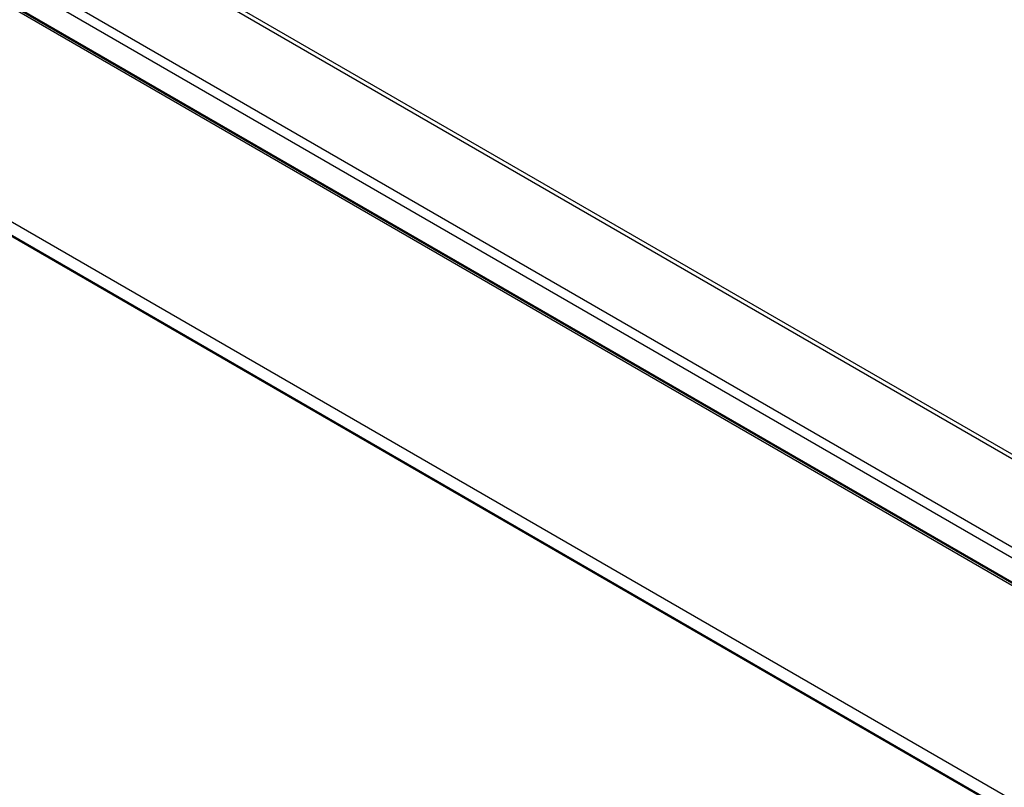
# Model space of a CAD drawing. Header units: inches. Extents: x 0 to 34, y 0 to 22.
# Tile 87 of 103: x 29.367 to 29.95, y 19.01 to 19.465. Entities that reach past the tile are written whole.
import ezdxf

# ---------------------------------------------------------------- set-up
doc = ezdxf.new("R2010")
doc.units = ezdxf.units.IN
doc.header["$LTSCALE"] = 1.87
doc.header["$MEASUREMENT"] = 0
doc.layers.get('0').update_dxf_attribs({"linetype": 'CONTINUOUS'})

msp = doc.modelspace()

# ---------------------------------------------------------------- linework, layer by layer
at = {"color": 7, "linetype": 'CONTINUOUS'}
for p, q in [((32.22071, 17.89919), (27.49016, 20.63053)), ((32.2168, 17.89878), (27.48854, 20.62882)), ((31.8339, 18.04488), (27.68591, 20.43987)), ((31.83584, 18.04509), (27.68785, 20.44008)), ((27.73354, 20.43523), (31.88153, 18.04023)), ((27.7148, 20.42533), (31.86279, 18.03034)), ((27.73075, 20.43052), (31.87874, 18.03552)), ((30.32023, 18.79183), (29.16918, 19.45643)), ((29.16182, 19.45218), (30.31287, 18.78758)), ((30.32023, 18.78379), (29.16918, 19.44839))]:
    msp.add_line(p, q, dxfattribs=at)

doc.saveas('drawing.dxf')
